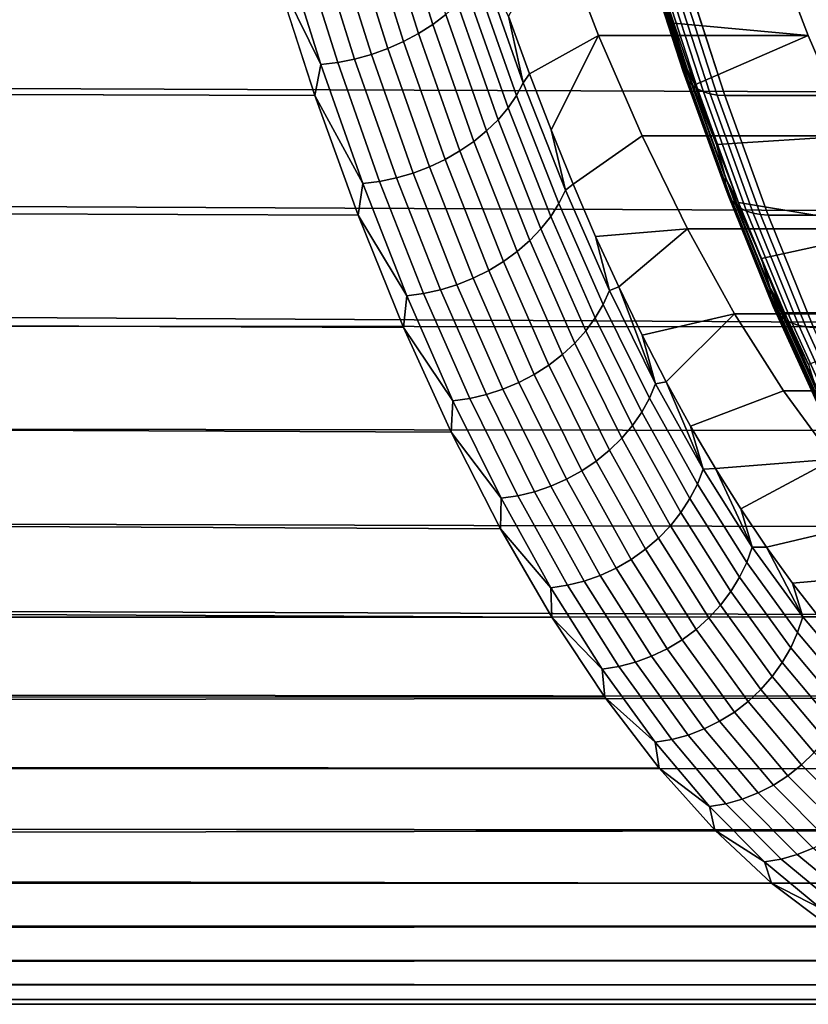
# Model space of a CAD drawing. Header units: metres. Extents: x -22 to 244, y -22 to 22.
# Tile 111 of 154: x 103.24 to 107.3, y -16 to -10.92. Entities that reach past the tile are written whole.
import ezdxf

# ---------------------------------------------------------------- set-up
doc = ezdxf.new("R2010")
doc.units = ezdxf.units.M
doc.layers.add('solid_10_151_023_XXX', color=7, linetype='CONTINUOUS')

msp = doc.modelspace()

# ---------------------------------------------------------------- linework, layer by layer
at = {"layer": 'solid_10_151_023_XXX'}
for points in [[(105.166832, -10.310444, 181.350861), (105.367241, -10.946962, 180.800232), (105.434059, -10.895911, 180.768707), (105.234581, -10.262361, 181.316757)], [(105.014915, -10.393663, 181.397247), (105.216942, -11.035319, 180.842194), (105.294563, -10.993628, 180.824829), (105.0933, -10.354396, 181.377792)], [(105.0933, -10.354396, 181.377792), (105.294563, -10.993628, 180.824829), (105.367241, -10.946962, 180.800232), (105.166832, -10.310444, 181.350861)], [(112.497993, -11.313688, 159.380737), (18.500223, -10.954075, 124.79747), (18.814001, -10.405929, 124.388504), (112.70887, -10.661525, 158.801361)], [(104.932663, -10.427752, 181.408966), (105.135353, -11.071512, 180.852081), (105.216942, -11.035319, 180.842194), (105.014915, -10.393663, 181.397247)], [(104.76075, -10.478743, 181.408707), (104.964424, -11.125651, 180.849091), (105.050827, -11.101749, 180.854401), (104.847588, -10.456231, 181.412796)], [(104.847588, -10.456231, 181.412796), (105.050827, -11.101749, 180.854401), (105.135353, -11.071512, 180.852081), (104.932663, -10.427752, 181.408966)], [(106.00885, -10.448435, 179.548538), (105.758537, -10.904623, 180.236282), (105.866493, -11.202511, 179.939667), (106.222275, -11.003754, 178.962158)], [(107.089424, -10.448241, 179.942062), (106.00885, -10.448435, 179.548538), (106.222275, -11.003754, 178.962158), (107.302917, -11.003736, 179.355499)], [(106.60984, -10.941218, 181.25972), (106.504539, -10.615194, 181.549026), (107.089424, -10.448241, 179.942062), (107.302917, -11.003736, 179.355499)], [(104.586182, -10.504807, 181.377014), (104.548065, -10.661525, 181.222977), (104.790367, -11.153325, 180.81601)], [(104.586182, -10.504807, 181.377014), (104.790367, -11.153325, 180.81601), (104.877243, -11.142916, 180.836243), (104.673248, -10.495004, 181.396729)], [(104.673248, -10.495004, 181.396729), (104.877243, -11.142916, 180.836243), (104.964424, -11.125651, 180.849091), (104.76075, -10.478743, 181.408707)], [(106.654884, -11.16137, 181.171524), (106.446846, -10.517988, 181.743103), (106.448959, -10.49009, 181.710663), (106.656448, -11.131766, 181.140594)], [(106.448959, -10.49009, 181.710663), (106.504539, -10.615194, 181.549026), (106.60984, -10.941218, 181.25972)], [(106.656448, -11.131766, 181.140594), (106.448959, -10.49009, 181.710663), (106.60984, -10.941218, 181.25972)], [(104.758942, -11.313688, 180.6436), (104.548065, -10.661525, 181.222977), (18.741362, -10.536192, 150.109787), (18.417065, -11.093318, 149.447708)], [(106.659256, -11.189754, 181.203323), (106.450691, -10.544736, 181.776352), (106.446846, -10.517988, 181.743103), (106.654884, -11.16137, 181.171524)], [(106.669472, -11.21634, 181.235336), (106.460411, -10.56979, 181.809723), (106.450691, -10.544736, 181.776352), (106.659256, -11.189754, 181.203323)], [(106.685326, -11.240585, 181.266907), (106.475807, -10.592637, 181.842545), (106.460411, -10.56979, 181.809723), (106.669472, -11.21634, 181.235336)], [(106.70649, -11.261994, 181.297394), (106.496574, -10.612812, 181.87413), (106.475807, -10.592637, 181.842545), (106.685326, -11.240585, 181.266907)], [(104.790367, -11.153325, 180.81601), (104.548065, -10.661525, 181.222977), (104.758942, -11.313688, 180.6436)], [(105.591347, -10.723103, 180.636917), (105.79911, -11.314039, 180.066101), (105.833755, -11.248903, 180.014908), (105.627197, -10.661369, 180.582428)], [(105.627197, -10.661369, 180.582428), (105.833755, -11.248903, 180.014908), (105.758537, -10.904623, 180.236282)], [(106.732536, -11.280131, 181.326172), (106.522285, -10.629904, 181.903839), (106.496574, -10.612812, 181.87413), (106.70649, -11.261994, 181.297394)], [(106.762932, -11.294626, 181.352661), (106.552414, -10.643563, 181.931061), (106.522285, -10.629904, 181.903839), (106.732536, -11.280131, 181.326172)], [(106.797058, -11.305183, 181.376312), (106.586342, -10.653512, 181.955261), (106.552414, -10.643563, 181.931061), (106.762932, -11.294626, 181.352661)], [(106.834221, -11.311588, 181.396652), (106.623383, -10.659547, 181.975937), (106.586342, -10.653512, 181.955261), (106.797058, -11.305183, 181.376312)], [(106.623383, -10.659547, 181.975937), (106.834221, -11.311588, 181.396652), (106.87326, -11.313708, 181.413116), (106.662384, -10.661546, 181.992508)], [(234.107681, -11.313817, 227.722549), (233.89682, -10.661754, 228.301865), (106.662384, -10.661546, 181.992508), (106.87326, -11.313708, 181.413116)], [(105.546822, -10.783272, 180.686539), (105.755745, -11.377523, 180.112518), (105.79911, -11.314039, 180.066101), (105.591347, -10.723103, 180.636917)], [(105.494171, -10.841117, 180.730652), (105.704216, -11.438557, 180.153549), (105.755745, -11.377523, 180.112518), (105.546822, -10.783272, 180.686539)], [(105.434059, -10.895911, 180.768707), (105.645164, -11.49637, 180.18869), (105.704216, -11.438557, 180.153549), (105.494171, -10.841117, 180.730652)], [(105.367241, -10.946962, 180.800232), (105.579338, -11.550235, 180.217499), (105.645164, -11.49637, 180.18869), (105.434059, -10.895911, 180.768707)], [(105.833755, -11.248903, 180.014908), (105.866493, -11.202511, 179.939667), (105.758537, -10.904623, 180.236282)], [(112.27494, -11.930256, 159.993576), (18.17972, -11.478145, 125.229301), (18.500223, -10.954075, 124.79747), (112.497993, -11.313688, 159.380737)], [(105.294563, -10.993628, 180.824829), (105.507568, -11.599472, 180.239609), (105.579338, -11.550235, 180.217499), (105.367241, -10.946962, 180.800232)], [(106.718277, -11.258294, 180.961807), (106.60984, -10.941218, 181.25972), (107.302917, -11.003736, 179.355499)], [(106.656448, -11.131766, 181.140594), (106.60984, -10.941218, 181.25972), (106.718277, -11.258294, 180.961807)], [(105.216942, -11.035319, 180.842194), (105.430756, -11.643461, 180.254745), (105.507568, -11.599472, 180.239609), (105.294563, -10.993628, 180.824829)], [(106.222275, -11.003754, 178.962158), (105.866493, -11.202511, 179.939667), (105.977333, -11.491299, 179.635132)], [(106.222275, -11.003754, 178.962158), (105.977333, -11.491299, 179.635132), (106.090927, -11.770653, 179.323059), (106.446373, -11.521823, 178.346466)], [(107.527092, -11.521989, 178.739594), (107.302917, -11.003736, 179.355499), (106.222275, -11.003754, 178.962158), (106.446373, -11.521823, 178.346466)], [(106.829765, -11.566208, 180.655472), (106.718277, -11.258294, 180.961807), (107.302917, -11.003736, 179.355499), (107.527092, -11.521989, 178.739594)], [(105.135353, -11.071512, 180.852081), (105.349869, -11.681648, 180.262726), (105.430756, -11.643461, 180.254745), (105.216942, -11.035319, 180.842194)], [(104.981995, -11.930256, 180.030762), (104.758942, -11.313688, 180.6436), (18.417065, -11.093318, 149.447708), (18.077168, -11.638987, 148.737518)], [(104.964424, -11.125651, 180.849091), (105.179985, -11.738771, 180.256851), (105.265923, -11.713552, 180.263428), (105.050827, -11.101749, 180.854401)], [(105.050827, -11.101749, 180.854401), (105.265923, -11.713552, 180.263428), (105.349869, -11.681648, 180.262726), (105.135353, -11.071512, 180.852081)], [(104.790367, -11.153325, 180.81601), (104.758942, -11.313688, 180.6436), (105.006462, -11.76797, 180.22229)], [(104.790367, -11.153325, 180.81601), (105.006462, -11.76797, 180.22229), (105.093132, -11.756987, 180.243088), (104.877243, -11.142916, 180.836243)], [(104.877243, -11.142916, 180.836243), (105.093132, -11.756987, 180.243088), (105.179985, -11.738771, 180.256851), (104.964424, -11.125651, 180.849091)], [(106.874931, -11.769634, 180.56694), (106.654884, -11.16137, 181.171524), (106.656448, -11.131766, 181.140594), (106.875916, -11.738417, 180.537613)], [(106.879868, -11.799565, 180.597198), (106.659256, -11.189754, 181.203323), (106.654884, -11.16137, 181.171524), (106.874931, -11.769634, 180.56694)], [(106.656448, -11.131766, 181.140594), (106.718277, -11.258294, 180.961807), (106.829765, -11.566208, 180.655472)], [(106.875916, -11.738417, 180.537613), (106.656448, -11.131766, 181.140594), (106.829765, -11.566208, 180.655472)], [(105.833755, -11.248903, 180.014908), (106.051079, -11.802275, 179.417816), (105.977333, -11.491299, 179.635132), (105.866493, -11.202511, 179.939667)], [(106.890602, -11.8276, 180.627777), (106.669472, -11.21634, 181.235336), (106.659256, -11.189754, 181.203323), (106.879868, -11.799565, 180.597198)], [(106.906937, -11.853166, 180.658035), (106.685326, -11.240585, 181.266907), (106.669472, -11.21634, 181.235336), (106.890602, -11.8276, 180.627777)], [(105.79911, -11.314039, 180.066101), (106.017685, -11.870615, 179.465561), (106.051079, -11.802275, 179.417816), (105.833755, -11.248903, 180.014908)], [(106.92852, -11.875742, 180.687363), (106.70649, -11.261994, 181.297394), (106.685326, -11.240585, 181.266907), (106.906937, -11.853166, 180.658035)], [(106.954926, -11.894868, 180.715164), (106.732536, -11.280131, 181.326172), (106.70649, -11.261994, 181.297394), (106.92852, -11.875742, 180.687363)], [(105.006462, -11.76797, 180.22229), (104.758942, -11.313688, 180.6436), (104.981995, -11.930256, 180.030762)], [(105.755745, -11.377523, 180.112518), (105.975548, -11.937222, 179.508606), (106.017685, -11.870615, 179.465561), (105.79911, -11.314039, 180.066101)], [(106.985611, -11.910152, 180.74086), (106.762932, -11.294626, 181.352661), (106.732536, -11.280131, 181.326172), (106.954926, -11.894868, 180.715164)], [(107.019943, -11.921286, 180.763947), (106.797058, -11.305183, 181.376312), (106.762932, -11.294626, 181.352661), (106.985611, -11.910152, 180.74086)], [(107.057236, -11.928039, 180.783936), (106.834221, -11.311588, 181.396652), (106.797058, -11.305183, 181.376312), (107.019943, -11.921286, 180.763947)], [(106.834221, -11.311588, 181.396652), (107.057236, -11.928039, 180.783936), (107.096313, -11.930275, 180.800293), (106.87326, -11.313708, 181.413116)], [(234.330734, -11.930378, 227.109711), (234.107681, -11.313817, 227.722549), (106.87326, -11.313708, 181.413116), (107.096313, -11.930275, 180.800293)], [(105.704216, -11.438557, 180.153549), (105.925201, -12.001258, 179.546402), (105.975548, -11.937222, 179.508606), (105.755745, -11.377523, 180.112518)], [(105.645164, -11.49637, 180.18869), (105.867264, -12.061915, 179.578476), (105.925201, -12.001258, 179.546402), (105.704216, -11.438557, 180.153549)], [(112.040413, -12.509287, 160.637924), (17.855764, -11.975881, 125.682381), (18.17972, -11.478145, 125.229301), (112.27494, -11.930256, 159.993576)], [(105.579338, -11.550235, 180.217499), (105.802483, -12.118429, 179.604431), (105.867264, -12.061915, 179.578476), (105.645164, -11.49637, 180.18869)], [(106.051079, -11.802275, 179.417816), (106.090927, -11.770653, 179.323059), (105.977333, -11.491299, 179.635132)], [(106.446373, -11.521823, 178.346466), (106.090927, -11.770653, 179.323059), (106.207191, -12.040413, 179.003601), (106.680611, -12.001376, 177.702896)], [(107.761185, -12.001234, 178.096436), (107.527092, -11.521989, 178.739594), (106.446373, -11.521823, 178.346466), (106.680611, -12.001376, 177.702896)], [(106.944229, -11.864697, 180.341003), (106.829765, -11.566208, 180.655472), (107.527092, -11.521989, 178.739594), (107.761185, -12.001234, 178.096436)], [(105.507568, -11.599472, 180.239609), (105.731659, -12.170089, 179.623917), (105.802483, -12.118429, 179.604431), (105.579338, -11.550235, 180.217499)], [(106.875916, -11.738417, 180.537613), (106.829765, -11.566208, 180.655472), (106.944229, -11.864697, 180.341003)], [(105.430756, -11.643461, 180.254745), (105.655693, -12.216243, 179.636719), (105.731659, -12.170089, 179.623917), (105.507568, -11.599472, 180.239609)], [(105.216522, -12.509287, 179.386414), (104.981995, -11.930256, 180.030762), (18.077168, -11.638987, 148.737518), (17.724836, -12.16882, 147.981049)], [(105.349869, -11.681648, 180.262726), (105.575546, -12.256309, 179.64267), (105.655693, -12.216243, 179.636719), (105.430756, -11.643461, 180.254745)], [(105.179985, -11.738771, 180.256851), (105.406769, -12.316241, 179.633759), (105.492218, -12.289782, 179.641678), (105.265923, -11.713552, 180.263428)], [(105.265923, -11.713552, 180.263428), (105.492218, -12.289782, 179.641678), (105.575546, -12.256309, 179.64267), (105.349869, -11.681648, 180.262726)], [(105.006462, -11.76797, 180.22229), (104.981995, -11.930256, 180.030762), (105.23381, -12.346876, 179.597656)], [(105.006462, -11.76797, 180.22229), (105.23381, -12.346876, 179.597656), (105.320274, -12.335353, 179.619034), (105.093132, -11.756987, 180.243088)], [(105.093132, -11.756987, 180.243088), (105.320274, -12.335353, 179.619034), (105.406769, -12.316241, 179.633759), (105.179985, -11.738771, 180.256851)], [(106.051079, -11.802275, 179.417816), (106.278496, -12.319803, 178.792999), (106.207191, -12.040413, 179.003601), (106.090927, -11.770653, 179.323059)], [(107.1063, -12.340867, 179.931259), (106.874931, -11.769634, 180.56694), (106.875916, -11.738417, 180.537613), (107.106667, -12.308134, 179.903625)], [(107.111824, -12.372251, 179.959915), (106.879868, -11.799565, 180.597198), (106.874931, -11.769634, 180.56694), (107.1063, -12.340867, 179.931259)], [(106.875916, -11.738417, 180.537613), (106.944229, -11.864697, 180.341003), (107.061539, -12.153477, 180.018677)], [(107.106667, -12.308134, 179.903625), (106.875916, -11.738417, 180.537613), (107.061539, -12.153477, 180.018677)], [(106.017685, -11.870615, 179.465561), (106.246422, -12.39114, 178.837128), (106.278496, -12.319803, 178.792999), (106.051079, -11.802275, 179.417816)], [(107.123108, -12.401646, 179.988968), (106.890602, -11.8276, 180.627777), (106.879868, -11.799565, 180.597198), (107.111824, -12.372251, 179.959915)], [(107.139946, -12.428452, 180.017838), (106.906937, -11.853166, 180.658035), (106.890602, -11.8276, 180.627777), (107.123108, -12.401646, 179.988968)], [(105.975548, -11.937222, 179.508606), (106.205566, -12.460668, 178.876633), (106.246422, -12.39114, 178.837128), (106.017685, -11.870615, 179.465561)], [(107.161972, -12.452125, 180.045944), (106.92852, -11.875742, 180.687363), (106.906937, -11.853166, 180.658035), (107.139946, -12.428452, 180.017838)], [(107.188759, -12.472178, 180.072708), (106.954926, -11.894868, 180.715164), (106.92852, -11.875742, 180.687363), (107.161972, -12.452125, 180.045944)], [(107.061539, -12.153477, 180.018677), (106.944229, -11.864697, 180.341003), (107.761185, -12.001234, 178.096436)], [(105.23381, -12.346876, 179.597656), (104.981995, -11.930256, 180.030762), (105.216522, -12.509287, 179.386414)], [(107.219742, -12.488205, 180.097595), (106.985611, -11.910152, 180.74086), (106.954926, -11.894868, 180.715164), (107.188759, -12.472178, 180.072708)], [(107.254295, -12.499878, 180.120071), (107.019943, -11.921286, 180.763947), (106.985611, -11.910152, 180.74086), (107.219742, -12.488205, 180.097595)], [(107.291718, -12.506959, 180.139709), (107.057236, -11.928039, 180.783936), (107.019943, -11.921286, 180.763947), (107.254295, -12.499878, 180.120071)], [(107.057236, -11.928039, 180.783936), (107.291718, -12.506959, 180.139709), (107.330841, -12.509304, 180.15593), (107.096313, -11.930275, 180.800293)], [(234.565262, -12.509412, 226.465332), (234.330734, -11.930378, 227.109711), (107.096313, -11.930275, 180.800293), (107.330841, -12.509304, 180.15593)], [(112.040413, -12.509287, 160.637924), (17.532486, -12.444353, 126.153786), (17.855764, -11.975881, 125.682381)], [(105.925201, -12.001258, 179.546402), (106.156448, -12.527512, 178.911041), (106.205566, -12.460668, 178.876633), (105.975548, -11.937222, 179.508606)], [(105.867264, -12.061915, 179.578476), (106.099686, -12.590829, 178.939911), (106.156448, -12.527512, 178.911041), (105.925201, -12.001258, 179.546402)], [(106.680611, -12.001376, 177.702896), (106.207191, -12.040413, 179.003601), (106.326057, -12.300368, 178.677032)], [(106.680611, -12.001376, 177.702896), (106.326057, -12.300368, 178.677032), (106.447388, -12.550244, 178.343689), (106.923759, -12.439878, 177.034851)], [(108.004425, -12.439902, 177.428131), (107.761185, -12.001234, 178.096436), (106.680611, -12.001376, 177.702896), (106.923759, -12.439878, 177.034851)], [(107.181633, -12.432357, 179.688721), (107.061539, -12.153477, 180.018677), (107.761185, -12.001234, 178.096436), (108.004425, -12.439902, 177.428131)], [(105.802483, -12.118429, 179.604431), (106.035988, -12.649821, 178.96286), (106.099686, -12.590829, 178.939911), (105.867264, -12.061915, 179.578476)], [(106.278496, -12.319803, 178.792999), (106.326057, -12.300368, 178.677032), (106.207191, -12.040413, 179.003601)], [(105.731659, -12.170089, 179.623917), (105.966164, -12.703746, 178.97963), (106.035988, -12.649821, 178.96286), (105.802483, -12.118429, 179.604431)], [(105.461784, -13.048958, 178.712555), (105.216522, -12.509287, 179.386414), (17.724836, -12.16882, 147.981049), (17.36566, -12.676113, 147.184738)], [(105.655693, -12.216243, 179.636719), (105.89109, -12.751924, 178.98999), (105.966164, -12.703746, 178.97963), (105.731659, -12.170089, 179.623917)], [(107.106667, -12.308134, 179.903625), (107.061539, -12.153477, 180.018677), (107.181633, -12.432357, 179.688721)], [(105.575546, -12.256309, 179.64267), (105.811714, -12.793746, 178.993805), (105.89109, -12.751924, 178.98999), (105.655693, -12.216243, 179.636719)], [(105.492218, -12.289782, 179.641678), (105.729034, -12.828687, 178.991043), (105.811714, -12.793746, 178.993805), (105.575546, -12.256309, 179.64267)], [(105.23381, -12.346876, 179.597656), (105.471725, -12.888285, 178.944016), (105.557961, -12.876257, 178.965988), (105.320274, -12.335353, 179.619034)], [(105.320274, -12.335353, 179.619034), (105.557961, -12.876257, 178.965988), (105.644089, -12.856307, 178.981735), (105.406769, -12.316241, 179.633759)], [(105.406769, -12.316241, 179.633759), (105.644089, -12.856307, 178.981735), (105.729034, -12.828687, 178.991043), (105.492218, -12.289782, 179.641678)], [(106.246422, -12.39114, 178.837128), (106.484612, -12.874033, 178.182693), (106.515312, -12.799917, 178.142334), (106.278496, -12.319803, 178.792999)], [(106.278496, -12.319803, 178.792999), (106.515312, -12.799917, 178.142334), (106.326057, -12.300368, 178.677032)], [(106.515312, -12.799917, 178.142334), (106.447388, -12.550244, 178.343689), (106.326057, -12.300368, 178.677032)], [(107.348259, -12.87327, 179.266495), (107.1063, -12.340867, 179.931259), (107.106667, -12.308134, 179.903625), (107.347984, -12.839126, 179.240601)], [(107.106667, -12.308134, 179.903625), (107.181633, -12.432357, 179.688721), (107.304413, -12.701118, 179.351379)], [(107.347984, -12.839126, 179.240601), (107.106667, -12.308134, 179.903625), (107.304413, -12.701118, 179.351379)], [(105.23381, -12.346876, 179.597656), (105.216522, -12.509287, 179.386414), (105.471725, -12.888285, 178.944016)], [(107.354393, -12.906008, 179.293442), (107.111824, -12.372251, 179.959915), (107.1063, -12.340867, 179.931259), (107.348259, -12.87327, 179.266495)], [(107.366264, -12.936671, 179.320908), (107.123108, -12.401646, 179.988968), (107.111824, -12.372251, 179.959915), (107.354393, -12.906008, 179.293442)], [(106.205566, -12.460668, 178.876633), (106.445099, -12.946271, 178.218536), (106.484612, -12.874033, 178.182693), (106.246422, -12.39114, 178.837128)], [(107.383621, -12.964635, 179.348343), (107.139946, -12.428452, 180.017838), (107.123108, -12.401646, 179.988968), (107.366264, -12.936671, 179.320908)], [(107.406113, -12.989328, 179.375183), (107.161972, -12.452125, 180.045944), (107.139946, -12.428452, 180.017838), (107.383621, -12.964635, 179.348343)], [(107.304413, -12.701118, 179.351379), (107.181633, -12.432357, 179.688721), (108.004425, -12.439902, 177.428131)], [(111.795151, -13.048958, 161.311783), (17.214176, -12.881076, 126.640038), (17.532486, -12.444353, 126.153786), (112.040413, -12.509287, 160.637924)], [(106.156448, -12.527512, 178.911041), (106.397263, -13.01572, 178.24942), (106.445099, -12.946271, 178.218536), (106.205566, -12.460668, 178.876633)], [(106.923759, -12.439878, 177.034851), (106.447388, -12.550244, 178.343689), (106.571114, -12.789919, 178.003738)], [(106.923759, -12.439878, 177.034851), (106.571114, -12.789919, 178.003738), (106.697121, -13.019142, 177.657547), (107.17524, -12.83634, 176.343933)], [(108.255959, -12.836453, 176.737045), (108.004425, -12.439902, 177.428131), (106.923759, -12.439878, 177.034851), (107.17524, -12.83634, 176.343933)], [(107.433289, -13.010247, 179.400864), (107.188759, -12.472178, 180.072708), (107.161972, -12.452125, 180.045944), (107.406113, -12.989328, 179.375183)], [(107.464592, -13.026965, 179.424881), (107.219742, -12.488205, 180.097595), (107.188759, -12.472178, 180.072708), (107.433289, -13.010247, 179.400864)], [(107.499374, -13.039142, 179.446732), (107.254295, -12.499878, 180.120071), (107.219742, -12.488205, 180.097595), (107.464592, -13.026965, 179.424881)], [(105.471725, -12.888285, 178.944016), (105.216522, -12.509287, 179.386414), (105.461784, -13.048958, 178.712555)], [(106.099686, -12.590829, 178.939911), (106.341713, -13.081505, 178.274933), (106.397263, -13.01572, 178.24942), (106.156448, -12.527512, 178.911041)], [(107.536934, -13.046528, 179.465988), (107.291718, -12.506959, 180.139709), (107.254295, -12.499878, 180.120071), (107.499374, -13.039142, 179.446732)], [(107.291718, -12.506959, 180.139709), (107.536934, -13.046528, 179.465988), (107.576103, -13.048974, 179.482086), (107.330841, -12.509304, 180.15593)], [(106.035988, -12.649821, 178.96286), (106.279152, -13.142796, 178.294769), (106.341713, -13.081505, 178.274933), (106.099686, -12.590829, 178.939911)], [(106.515312, -12.799917, 178.142334), (106.571114, -12.789919, 178.003738), (106.447388, -12.550244, 178.343689)], [(105.71701, -13.547572, 178.011337), (105.461784, -13.048958, 178.712555), (17.36566, -12.676113, 147.184738), (17.005293, -13.155606, 146.355026)], [(105.966164, -12.703746, 178.97963), (106.210365, -13.198822, 178.308685), (106.279152, -13.142796, 178.294769), (106.035988, -12.649821, 178.96286)], [(105.89109, -12.751924, 178.98999), (106.136215, -13.248877, 178.316498), (106.210365, -13.198822, 178.308685), (105.966164, -12.703746, 178.97963)], [(105.729034, -12.828687, 178.991043), (105.975632, -13.328632, 178.313507), (106.05764, -13.29233, 178.318115), (105.811714, -12.793746, 178.993805)], [(105.811714, -12.793746, 178.993805), (106.05764, -13.29233, 178.318115), (106.136215, -13.248877, 178.316498), (105.89109, -12.751924, 178.98999)], [(106.515312, -12.799917, 178.142334), (106.760826, -13.241158, 177.467819), (106.571114, -12.789919, 178.003738)], [(106.760826, -13.241158, 177.467819), (106.697121, -13.019142, 177.657547), (106.571114, -12.789919, 178.003738)], [(105.644089, -12.856307, 178.981735), (105.891228, -13.357328, 178.302734), (105.975632, -13.328632, 178.313507), (105.729034, -12.828687, 178.991043)], [(106.484612, -12.874033, 178.182693), (106.731544, -13.317829, 177.504257), (106.760826, -13.241158, 177.467819), (106.515312, -12.799917, 178.142334)], [(107.17524, -12.83634, 176.343933), (106.697121, -13.019142, 177.657547), (106.825294, -13.237733, 177.305389), (107.434387, -13.189658, 175.631927)], [(108.514969, -13.189578, 176.025436), (108.255959, -12.836453, 176.737045), (107.17524, -12.83634, 176.343933), (107.434387, -13.189658, 175.631927)], [(111.539925, -13.547572, 162.013), (16.904186, -13.285274, 127.138664), (17.214176, -12.881076, 126.640038), (111.795151, -13.048958, 161.311783)], [(105.471725, -12.888285, 178.944016), (105.461784, -13.048958, 178.712555), (105.719475, -13.390553, 178.263321)], [(105.471725, -12.888285, 178.944016), (105.719475, -13.390553, 178.263321), (105.805481, -13.378056, 178.285934), (105.557961, -12.876257, 178.965988)], [(105.557961, -12.876257, 178.965988), (105.805481, -13.378056, 178.285934), (105.891228, -13.357328, 178.302734), (105.644089, -12.856307, 178.981735)], [(106.445099, -12.946271, 178.218536), (106.693413, -13.392557, 177.536301), (106.731544, -13.317829, 177.504257), (106.484612, -12.874033, 178.182693)], [(106.397263, -13.01572, 178.24942), (106.646912, -13.464399, 177.563507), (106.693413, -13.392557, 177.536301), (106.445099, -12.946271, 178.218536)], [(106.341713, -13.081505, 178.274933), (106.592621, -13.532452, 177.585571), (106.646912, -13.464399, 177.563507), (106.397263, -13.01572, 178.24942)], [(106.760826, -13.241158, 177.467819), (106.825294, -13.237733, 177.305389), (106.697121, -13.019142, 177.657547)], [(105.719475, -13.390553, 178.263321), (105.461784, -13.048958, 178.712555), (105.71701, -13.547572, 178.011337)], [(106.279152, -13.142796, 178.294769), (106.531235, -13.595857, 177.602173), (106.592621, -13.532452, 177.585571), (106.341713, -13.081505, 178.274933)], [(106.210365, -13.198822, 178.308685), (106.463524, -13.653813, 177.613144), (106.531235, -13.595857, 177.602173), (106.279152, -13.142796, 178.294769)], [(105.981392, -14.003562, 177.284943), (105.71701, -13.547572, 178.011337), (17.005293, -13.155606, 146.355026), (16.649714, -13.602832, 145.499176)], [(106.136215, -13.248877, 178.316498), (106.390335, -13.705594, 177.618317), (106.463524, -13.653813, 177.613144), (106.210365, -13.198822, 178.308685)], [(107.434387, -13.189658, 175.631927), (106.825294, -13.237733, 177.305389), (106.955574, -13.445566, 176.947449)], [(107.434387, -13.189658, 175.631927), (106.955574, -13.445566, 176.947449), (107.087799, -13.642404, 176.584167), (107.699905, -13.498077, 174.90242)], [(106.05764, -13.29233, 178.318115), (106.312599, -13.750545, 177.617645), (106.390335, -13.705594, 177.618317), (106.136215, -13.248877, 178.316498)], [(106.731544, -13.317829, 177.504257), (106.986458, -13.721179, 176.803894), (107.014275, -13.642185, 176.771469), (106.760826, -13.241158, 177.467819)], [(106.760826, -13.241158, 177.467819), (107.014275, -13.642185, 176.771469), (106.825294, -13.237733, 177.305389)], [(107.014275, -13.642185, 176.771469), (106.955574, -13.445566, 176.947449), (106.825294, -13.237733, 177.305389)], [(111.275543, -14.003562, 162.739395), (16.605633, -13.656609, 127.647079), (16.904186, -13.285274, 127.138664), (111.539925, -13.547572, 162.013)], [(105.975632, -13.328632, 178.313507), (106.231285, -13.788099, 177.611115), (106.312599, -13.750545, 177.617645), (106.05764, -13.29233, 178.318115)], [(105.891228, -13.357328, 178.302734), (106.147423, -13.817784, 177.598831), (106.231285, -13.788099, 177.611115), (105.975632, -13.328632, 178.313507)], [(106.693413, -13.392557, 177.536301), (106.94976, -13.79817, 176.831985), (106.986458, -13.721179, 176.803894), (106.731544, -13.317829, 177.504257)], [(105.719475, -13.390553, 178.263321), (105.71701, -13.547572, 178.011337), (105.976311, -13.852154, 177.557678)], [(105.719475, -13.390553, 178.263321), (105.976311, -13.852154, 177.557678), (106.062073, -13.839226, 177.580948), (105.805481, -13.378056, 178.285934)], [(105.805481, -13.378056, 178.285934), (106.062073, -13.839226, 177.580948), (106.147423, -13.817784, 177.598831), (105.891228, -13.357328, 178.302734)], [(106.646912, -13.464399, 177.563507), (106.904633, -13.872189, 176.855423), (106.94976, -13.79817, 176.831985), (106.693413, -13.392557, 177.536301)], [(107.014275, -13.642185, 176.771469), (107.087799, -13.642404, 176.584167), (106.955574, -13.445566, 176.947449)], [(106.592621, -13.532452, 177.585571), (106.851646, -13.942302, 176.873901), (106.904633, -13.872189, 176.855423), (106.646912, -13.464399, 177.563507)], [(107.699905, -13.498077, 174.90242), (107.087799, -13.642404, 176.584167), (107.221893, -13.82813, 176.215744), (107.971123, -13.760845, 174.157257)], [(105.976311, -13.852154, 177.557678), (105.71701, -13.547572, 178.011337), (105.981392, -14.003562, 177.284943)], [(106.531235, -13.595857, 177.602173), (106.791473, -14.007627, 176.887177), (106.851646, -13.942302, 176.873901), (106.592621, -13.532452, 177.585571)], [(105.981392, -14.003562, 177.284943), (16.649714, -13.602832, 145.499176), (16.306406, -14.012535, 144.628586)], [(106.463524, -13.653813, 177.613144), (106.724869, -14.067339, 176.895096), (106.791473, -14.007627, 176.887177), (106.531235, -13.595857, 177.602173)], [(111.275543, -14.003562, 162.739395), (16.321726, -13.994688, 128.161942), (16.605633, -13.656609, 127.647079)], [(106.390335, -13.705594, 177.618317), (106.652672, -14.120687, 176.897552), (106.724869, -14.067339, 176.895096), (106.463524, -13.653813, 177.613144)], [(106.986458, -13.721179, 176.803894), (107.248589, -14.082858, 176.083694), (107.274895, -14.001781, 176.05542), (107.014275, -13.642185, 176.771469)], [(107.014275, -13.642185, 176.771469), (107.274895, -14.001781, 176.05542), (107.087799, -13.642404, 176.584167)], [(107.274895, -14.001781, 176.05542), (107.221893, -13.82813, 176.215744), (107.087799, -13.642404, 176.584167)], [(106.312599, -13.750545, 177.617645), (106.575798, -14.167, 176.894501), (106.652672, -14.120687, 176.897552), (106.390335, -13.705594, 177.618317)], [(106.231285, -13.788099, 177.611115), (106.495201, -14.205691, 176.886017), (106.575798, -14.167, 176.894501), (106.312599, -13.750545, 177.617645)], [(106.94976, -13.79817, 176.831985), (107.213356, -14.161879, 176.107758), (107.248589, -14.082858, 176.083694), (106.986458, -13.721179, 176.803894)], [(106.147423, -13.817784, 177.598831), (106.411911, -14.236276, 176.872162), (106.495201, -14.205691, 176.886017), (106.231285, -13.788099, 177.611115)], [(106.904633, -13.872189, 176.855423), (107.169647, -14.237848, 176.127304), (107.213356, -14.161879, 176.107758), (106.94976, -13.79817, 176.831985)], [(107.971123, -13.760845, 174.157257), (107.221893, -13.82813, 176.215744), (107.357758, -14.002604, 175.842468), (108.247307, -13.977214, 173.398453)], [(105.976311, -13.852154, 177.557678), (106.241455, -14.271687, 176.829193), (106.326973, -14.258367, 176.853149), (106.062073, -13.839226, 177.580948)], [(105.976311, -13.852154, 177.557678), (105.981392, -14.003562, 177.284943), (106.241455, -14.271687, 176.829193)], [(106.062073, -13.839226, 177.580948), (106.326973, -14.258367, 176.853149), (106.411911, -14.236276, 176.872162), (106.147423, -13.817784, 177.598831)], [(107.274895, -14.001781, 176.05542), (107.357758, -14.002604, 175.842468), (107.221893, -13.82813, 176.215744)], [(106.851646, -13.942302, 176.873901), (107.118004, -14.30981, 176.142105), (107.169647, -14.237848, 176.127304), (106.904633, -13.872189, 176.855423)], [(106.791473, -14.007627, 176.887177), (107.059074, -14.376856, 176.151947), (107.118004, -14.30981, 176.142105), (106.851646, -13.942302, 176.873901)], [(106.254112, -14.415493, 176.53566), (105.981392, -14.003562, 177.284943), (16.306406, -14.012535, 144.628586), (15.982459, -14.380925, 143.755356)], [(111.002823, -14.415493, 163.488678), (16.054623, -14.300318, 128.681046), (16.321726, -13.994688, 128.161942), (111.275543, -14.003562, 162.739395)], [(106.241455, -14.271687, 176.829193), (105.981392, -14.003562, 177.284943), (106.254112, -14.415493, 176.53566)], [(106.724869, -14.067339, 176.895096), (106.993614, -14.438143, 176.156738), (107.059074, -14.376856, 176.151947), (106.791473, -14.007627, 176.887177)], [(107.248589, -14.082858, 176.083694), (107.517136, -14.401768, 175.345871), (107.541893, -14.318855, 175.321854), (107.274895, -14.001781, 176.05542)], [(107.274895, -14.001781, 176.05542), (107.541893, -14.318855, 175.321854), (107.357758, -14.002604, 175.842468)], [(106.652672, -14.120687, 176.897552), (106.922432, -14.492897, 176.156387), (106.993614, -14.438143, 176.156738), (106.724869, -14.067339, 176.895096)], [(107.213356, -14.161879, 176.107758), (107.483414, -14.482577, 175.365799), (107.517136, -14.401768, 175.345871), (107.248589, -14.082858, 176.083694)], [(106.575798, -14.167, 176.894501), (106.846443, -14.54043, 176.150909), (106.922432, -14.492897, 176.156387), (106.652672, -14.120687, 176.897552)], [(107.169647, -14.237848, 176.127304), (107.441147, -14.560267, 175.381363), (107.483414, -14.482577, 175.365799), (107.213356, -14.161879, 176.107758)], [(106.411911, -14.236276, 176.872162), (106.683876, -14.611532, 176.124939), (106.766586, -14.580142, 176.140381), (106.495201, -14.205691, 176.886017)], [(106.495201, -14.205691, 176.886017), (106.766586, -14.580142, 176.140381), (106.846443, -14.54043, 176.150909), (106.575798, -14.167, 176.894501)], [(106.241455, -14.271687, 176.829193), (106.514099, -14.647877, 176.080109), (106.599365, -14.634206, 176.104767), (106.326973, -14.258367, 176.853149)], [(106.326973, -14.258367, 176.853149), (106.599365, -14.634206, 176.104767), (106.683876, -14.611532, 176.124939), (106.411911, -14.236276, 176.872162)], [(107.118004, -14.30981, 176.142105), (107.390877, -14.633859, 175.392395), (107.441147, -14.560267, 175.381363), (107.169647, -14.237848, 176.127304)], [(111.002823, -14.415493, 163.488678), (15.805835, -14.574827, 129.202728), (16.054623, -14.300318, 128.681046)], [(106.241455, -14.271687, 176.829193), (106.254112, -14.415493, 176.53566), (106.514099, -14.647877, 176.080109)], [(107.059074, -14.376856, 176.151947), (107.333229, -14.702423, 175.398727), (107.390877, -14.633859, 175.392395), (107.118004, -14.30981, 176.142105)], [(111.002823, -14.415493, 163.488678), (110.722641, -14.782067, 164.258484), (15.576408, -14.819767, 129.725784), (15.805835, -14.574827, 129.202728)], [(106.534294, -14.782067, 175.765854), (106.254112, -14.415493, 176.53566), (15.982459, -14.380925, 143.755356), (15.684004, -14.70585, 142.891556)], [(106.514099, -14.647877, 176.080109), (106.254112, -14.415493, 176.53566), (106.534294, -14.782067, 175.765854)], [(106.993614, -14.438143, 176.156738), (107.268929, -14.765099, 175.400299), (107.333229, -14.702423, 175.398727), (107.059074, -14.376856, 176.151947)], [(106.922432, -14.492897, 176.156387), (107.198799, -14.821093, 175.397079), (107.268929, -14.765099, 175.400299), (106.993614, -14.438143, 176.156738)], [(106.846443, -14.54043, 176.150909), (107.123711, -14.869701, 175.389114), (107.198799, -14.821093, 175.397079), (106.922432, -14.492897, 176.156387)], [(106.766586, -14.580142, 176.140381), (107.044617, -14.910313, 175.376511), (107.123711, -14.869701, 175.389114), (106.846443, -14.54043, 176.150909)], [(106.599365, -14.634206, 176.104767), (106.878418, -14.965601, 175.338058), (106.962509, -14.942414, 175.359421), (106.683876, -14.611532, 176.124939)], [(106.683876, -14.611532, 176.124939), (106.962509, -14.942414, 175.359421), (107.044617, -14.910313, 175.376511), (106.766586, -14.580142, 176.140381)], [(106.514099, -14.647877, 176.080109), (106.793419, -14.979581, 175.312683), (106.878418, -14.965601, 175.338058), (106.599365, -14.634206, 176.104767)], [(106.514099, -14.647877, 176.080109), (106.534294, -14.782067, 175.765854), (106.793419, -14.979581, 175.312683)], [(106.821075, -15.102132, 174.977951), (106.534294, -14.782067, 175.765854), (15.684004, -14.70585, 142.891556), (15.415047, -14.987539, 142.045975)], [(107.268929, -14.765099, 175.400299), (107.549995, -15.047213, 174.628082), (107.613098, -14.98334, 174.629791), (107.333229, -14.702423, 175.398727)], [(107.198799, -14.821093, 175.397079), (107.480927, -15.104277, 174.621948), (107.549995, -15.047213, 174.628082), (107.268929, -14.765099, 175.400299)], [(110.722641, -14.782067, 164.258484), (110.43586, -15.102132, 165.046387), (15.366876, -15.036925, 130.249557), (15.576408, -14.819767, 129.725784)], [(106.793419, -14.979581, 175.312683), (106.534294, -14.782067, 175.765854), (106.821075, -15.102132, 174.977951)], [(107.123711, -14.869701, 175.389114), (107.406761, -15.153814, 174.611435), (107.480927, -15.104277, 174.621948), (107.198799, -14.821093, 175.397079)], [(107.044617, -14.910313, 175.376511), (107.328438, -15.195202, 174.59671), (107.406761, -15.153814, 174.611435), (107.123711, -14.869701, 175.389114)], [(106.962509, -14.942414, 175.359421), (107.246941, -15.227916, 174.577927), (107.328438, -15.195202, 174.59671), (107.044617, -14.910313, 175.376511)], [(106.793419, -14.979581, 175.312683), (107.07856, -15.265794, 174.529251), (107.1633, -15.251546, 174.555359), (106.878418, -14.965601, 175.338058)], [(106.878418, -14.965601, 175.338058), (107.1633, -15.251546, 174.555359), (107.246941, -15.227916, 174.577927), (106.962509, -14.942414, 175.359421)], [(107.113533, -15.374679, 174.174408), (106.821075, -15.102132, 174.977951), (15.415047, -14.987539, 142.045975), (15.177384, -15.228165, 141.223328)], [(106.793419, -14.979581, 175.312683), (106.821075, -15.102132, 174.977951), (107.07856, -15.265794, 174.529251)], [(110.43586, -15.102132, 165.046387), (15.177706, -15.227844, 130.773209), (15.366876, -15.036925, 130.249557)], [(110.43586, -15.102132, 165.046387), (110.143394, -15.374679, 165.84993), (15.008519, -15.394621, 131.297943), (15.177706, -15.227844, 130.773209)], [(107.07856, -15.265794, 174.529251), (106.821075, -15.102132, 174.977951), (107.113533, -15.374679, 174.174408)], [(107.113533, -15.374679, 174.174408), (15.177384, -15.228165, 141.223328), (14.972546, -15.42961, 140.430069)], [(107.1633, -15.251546, 174.555359), (107.453133, -15.491173, 173.759048), (107.536331, -15.467172, 173.782852), (107.246941, -15.227916, 174.577927)], [(107.246941, -15.227916, 174.577927), (107.536331, -15.467172, 173.782852), (107.617203, -15.433943, 173.803329), (107.328438, -15.195202, 174.59671)], [(107.07856, -15.265794, 174.529251), (107.368668, -15.505644, 173.732193), (107.453133, -15.491173, 173.759048), (107.1633, -15.251546, 174.555359)], [(107.07856, -15.265794, 174.529251), (107.113533, -15.374679, 174.174408), (107.368668, -15.505644, 173.732193)], [(107.410767, -15.598849, 173.357773), (107.113533, -15.374679, 174.174408), (14.972546, -15.42961, 140.430069), (14.800604, -15.594619, 139.670212)], [(110.143394, -15.374679, 165.84993), (109.846169, -15.598849, 166.666565), (14.858834, -15.539145, 131.825638), (15.008519, -15.394621, 131.297943)], [(107.368668, -15.505644, 173.732193), (107.113533, -15.374679, 174.174408), (107.410767, -15.598849, 173.357773)], [(109.846169, -15.598849, 166.666565), (14.728843, -15.662413, 132.356262), (14.858834, -15.539145, 131.825638)], [(109.846169, -15.598849, 166.666565), (109.545113, -15.773939, 167.493713), (14.618398, -15.765546, 132.891113), (14.728843, -15.662413, 132.356262)], [(107.711823, -15.773939, 172.530624), (107.410767, -15.598849, 173.357773), (14.800604, -15.594619, 139.670212), (14.659732, -15.727119, 138.941666)], [(108.01577, -15.899397, 171.695557), (107.711823, -15.773939, 172.530624), (14.659732, -15.727119, 138.941666), (14.54812, -15.83042, 138.242233)], [(109.545113, -15.773939, 167.493713), (109.241165, -15.899397, 168.328781), (14.455781, -15.914785, 133.981079), (14.527332, -15.849499, 133.432236)], [(109.545113, -15.773939, 167.493713), (14.527332, -15.849499, 133.432236), (14.618398, -15.765546, 132.891113)], [(108.01577, -15.899397, 171.695557), (14.54812, -15.83042, 138.242233), (14.464148, -15.907182, 137.570663)], [(109.241165, -15.899397, 168.328781), (108.935303, -15.97483, 169.169159), (14.403939, -15.96172, 134.5401), (14.455781, -15.914785, 133.981079)], [(108.321632, -15.97483, 170.855179), (108.01577, -15.899397, 171.695557), (14.464148, -15.907182, 137.570663), (14.406087, -15.959783, 136.924637)], [(108.935303, -15.97483, 169.169159), (108.628464, -16, 170.012161), (14.361397, -16.00001, 135.698135), (14.372238, -15.990272, 135.111938)], [(108.628464, -16, 170.012161), (14.372297, -15.990218, 136.301285), (14.361397, -16.00001, 135.698135)], [(108.935303, -15.97483, 169.169159), (14.372238, -15.990272, 135.111938), (14.403939, -15.96172, 134.5401)], [(108.628464, -16, 170.012161), (108.321632, -15.97483, 170.855179), (14.406087, -15.959783, 136.924637), (14.372297, -15.990218, 136.301285)]]:
    msp.add_3dface(points, dxfattribs=at)

doc.saveas('drawing.dxf')
